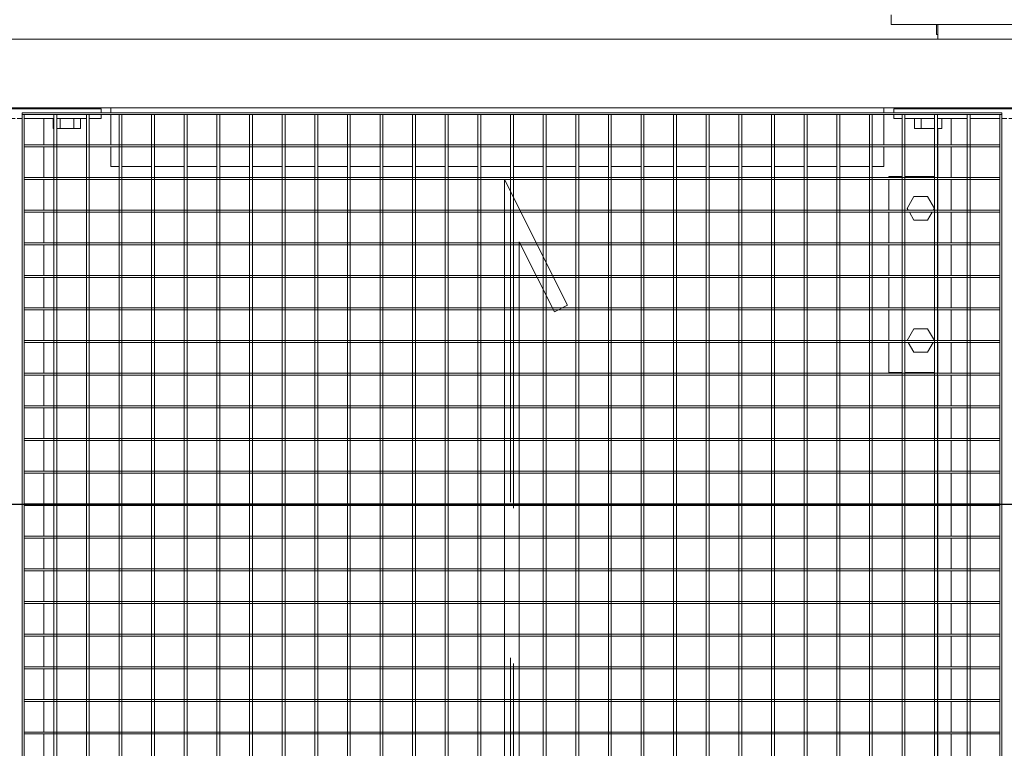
# Model space of a CAD drawing. Header units: metres. Extents: x 70279.8 to 70377.7, y 409251.8 to 409331.5.
# Tile 47 of 244: x 70323.213 to 70324.218, y 409290.101 to 409290.845. Entities that reach past the tile are written whole.
import ezdxf

# ---------------------------------------------------------------- set-up
doc = ezdxf.new("R2010")
doc.units = ezdxf.units.M
doc.linetypes.add('DASHEDX2', pattern=[9.525, 6.35, -3.175])
doc.layers.add('Bout', color=3, linetype='Continuous', lineweight=0)
doc.layers.add('Onderdeel', color=2, linetype='Continuous', lineweight=0)
doc.layers.add('Concrete_ foundation', color=253, linetype='Continuous')
doc.layers.add('stairs&pedestrian', color=2, linetype='Continuous')

# ---------------------------------------------------------------- blocks, each defined once
blk = doc.blocks.new('*A15')
at = {"layer": 'Onderdeel', "linetype": 'Continuous', "lineweight": 0}
for p, q in [((730.212, -148.577), (730.212, -148.309)), ((730.212, -148.309), (730.821, -148.309)), ((730.861, -148.309), (731.487, -148.309)), ((731.527, -148.309), (732.153, -148.309)), ((732.193, -148.309), (732.819, -148.309)), ((732.859, -148.309), (733.485, -148.309)), ((733.525, -148.309), (734.151, -148.309)), ((734.191, -148.309), (734.212, -148.309)), ((734.212, -148.577), (734.212, -148.309)), ((730.212, -149.243), (730.212, -148.637)), ((734.212, -149.243), (734.212, -148.637)), ((730.212, -149.309), (730.212, -149.303)), ((734.212, -149.309), (734.212, -149.303)), ((730.212, -151.361), (730.212, -151.309)), ((734.212, -151.361), (734.212, -151.309)), ((730.212, -152.027), (730.212, -151.421)), ((734.212, -152.027), (734.212, -151.421)), ((730.212, -152.309), (730.212, -152.087)), ((734.212, -152.309), (734.212, -152.087)), ((730.212, -152.309), (730.821, -152.309)), ((730.861, -152.309), (731.487, -152.309)), ((731.527, -152.309), (732.153, -152.309)), ((732.193, -152.309), (732.819, -152.309)), ((732.859, -152.309), (733.485, -152.309)), ((733.525, -152.309), (734.151, -152.309)), ((734.191, -152.309), (734.212, -152.309))]:
    blk.add_line(p, q, dxfattribs=at)
blk = doc.blocks.new('*A16')
at = {"layer": 'Bout', "linetype": 'Continuous', "lineweight": 0}
for p, q in [((730.622, -148.821), (730.821, -148.706)), ((730.861, -148.683), (730.862, -148.682)), ((730.862, -148.682), (731.102, -148.821)), ((733.322, -148.821), (733.485, -148.727)), ((733.525, -148.704), (733.562, -148.682)), ((733.562, -148.682), (733.802, -148.821)), ((730.622, -149.098), (730.622, -148.821)), ((731.102, -148.821), (731.102, -149.098)), ((733.322, -149.098), (733.322, -148.821)), ((733.802, -148.821), (733.802, -149.098)), ((730.622, -149.098), (730.821, -149.213)), ((731.102, -149.098), (730.862, -149.237)), ((733.322, -149.098), (733.485, -149.192)), ((733.802, -149.098), (733.562, -149.237)), ((730.861, -149.236), (730.862, -149.237)), ((733.525, -149.215), (733.562, -149.237)), ((730.622, -151.521), (730.795, -151.421)), ((730.622, -151.798), (730.622, -151.521)), ((730.928, -151.421), (731.102, -151.521)), ((731.102, -151.521), (731.102, -151.798)), ((733.322, -151.521), (733.485, -151.427)), ((733.322, -151.798), (733.322, -151.521)), ((733.628, -151.421), (733.802, -151.521)), ((733.802, -151.521), (733.802, -151.798)), ((730.622, -151.798), (730.821, -151.913)), ((730.861, -151.936), (730.862, -151.937)), ((731.102, -151.798), (730.862, -151.937)), ((733.322, -151.798), (733.485, -151.892)), ((733.525, -151.915), (733.562, -151.937)), ((733.802, -151.798), (733.562, -151.937))]:
    blk.add_line(p, q, dxfattribs=at)
blk = doc.blocks.new('*A227')
at = {"layer": 'Onderdeel', "linetype": 'Continuous', "lineweight": 0}
for p, q in [((735.614, -164.709), (735.614, -41.043)), ((737.014, -164.709), (737.014, -41.043))]:
    blk.add_line(p, q, dxfattribs=at)
blk = doc.blocks.new('*A289')
at = {"layer": 'Onderdeel', "linetype": 'Continuous', "lineweight": 0}
for p, q in [((711.635, -149.579), (712.173, -149.579)), ((711.635, -149.909), (711.635, -149.579)), ((712.213, -149.579), (712.839, -149.579)), ((712.879, -149.579), (713.505, -149.579)), ((713.545, -149.579), (714.171, -149.579)), ((714.211, -149.579), (714.837, -149.579)), ((714.877, -149.579), (715.503, -149.579)), ((715.543, -149.579), (716.169, -149.579)), ((716.209, -149.579), (716.835, -149.579)), ((716.875, -149.579), (717.501, -149.579)), ((717.541, -149.579), (718.167, -149.579)), ((718.207, -149.579), (718.833, -149.579)), ((718.873, -149.579), (719.499, -149.579)), ((719.539, -149.579), (720.165, -149.579)), ((720.205, -149.579), (720.831, -149.579)), ((720.871, -149.579), (721.497, -149.579)), ((721.537, -149.579), (722.163, -149.579)), ((722.203, -149.579), (722.829, -149.579)), ((722.869, -149.579), (723.495, -149.579)), ((723.535, -149.579), (724.161, -149.579)), ((724.201, -149.579), (724.827, -149.579)), ((724.867, -149.579), (725.493, -149.579)), ((725.533, -149.579), (726.159, -149.579)), ((726.199, -149.579), (726.825, -149.579)), ((726.865, -149.579), (727.491, -149.579)), ((727.531, -149.579), (728.157, -149.579)), ((728.197, -149.579), (728.823, -149.579)), ((728.863, -149.579), (729.489, -149.579)), ((729.529, -149.579), (730.155, -149.579)), ((730.195, -149.579), (730.821, -149.579)), ((730.861, -149.579), (731.487, -149.579)), ((731.527, -149.579), (732.153, -149.579)), ((732.193, -149.579), (732.819, -149.579)), ((732.859, -149.579), (733.485, -149.579)), ((733.525, -149.579), (734.151, -149.579)), ((734.191, -149.579), (734.817, -149.579)), ((734.857, -149.579), (735.394, -149.579)), ((735.394, -149.909), (735.394, -149.579)), ((711.635, -150.575), (711.635, -149.969)), ((735.394, -150.575), (735.394, -149.969)), ((711.635, -150.715), (711.635, -150.615)), ((735.394, -150.715), (735.394, -150.615)), ((711.635, -151.039), (711.635, -150.755)), ((735.394, -151.039), (735.394, -150.755)), ((711.635, -151.039), (712.173, -151.039)), ((712.213, -151.039), (712.839, -151.039)), ((712.879, -151.039), (713.505, -151.039)), ((713.545, -151.039), (714.171, -151.039)), ((714.211, -151.039), (714.837, -151.039)), ((714.877, -151.039), (715.503, -151.039)), ((715.543, -151.039), (716.169, -151.039)), ((716.209, -151.039), (716.835, -151.039)), ((716.875, -151.039), (717.501, -151.039)), ((717.541, -151.039), (718.167, -151.039)), ((718.207, -151.039), (718.833, -151.039)), ((718.873, -151.039), (719.499, -151.039)), ((719.539, -151.039), (720.165, -151.039)), ((720.205, -151.039), (720.831, -151.039)), ((720.871, -151.039), (721.497, -151.039)), ((721.537, -151.039), (722.163, -151.039)), ((722.203, -151.039), (722.829, -151.039)), ((722.869, -151.039), (723.495, -151.039)), ((723.535, -151.039), (724.161, -151.039)), ((724.201, -151.039), (724.827, -151.039)), ((724.867, -151.039), (725.493, -151.039)), ((725.533, -151.039), (726.159, -151.039)), ((726.199, -151.039), (726.825, -151.039)), ((726.865, -151.039), (727.491, -151.039)), ((727.531, -151.039), (728.157, -151.039)), ((728.197, -151.039), (728.823, -151.039)), ((728.863, -151.039), (729.489, -151.039)), ((729.529, -151.039), (730.155, -151.039)), ((730.195, -151.039), (730.821, -151.039)), ((730.861, -151.039), (731.487, -151.039)), ((731.527, -151.039), (732.153, -151.039)), ((732.193, -151.039), (732.819, -151.039)), ((732.859, -151.039), (733.485, -151.039)), ((733.525, -151.039), (734.151, -151.039)), ((734.191, -151.039), (734.817, -151.039)), ((734.857, -151.039), (735.394, -151.039))]:
    blk.add_line(p, q, dxfattribs=at)
blk = doc.blocks.new('*A291')
at = {"layer": 'Onderdeel', "linetype": 'Continuous', "lineweight": 0}
for p, q in [((711.635, -129.599), (712.173, -129.599)), ((711.635, -129.809), (711.635, -129.599)), ((712.213, -129.599), (712.839, -129.599)), ((712.879, -129.599), (713.505, -129.599)), ((713.545, -129.599), (714.171, -129.599)), ((714.211, -129.599), (714.837, -129.599)), ((714.877, -129.599), (715.503, -129.599)), ((715.543, -129.599), (716.169, -129.599)), ((716.209, -129.599), (716.835, -129.599)), ((716.875, -129.599), (717.501, -129.599)), ((717.541, -129.599), (718.167, -129.599)), ((718.207, -129.599), (718.833, -129.599)), ((718.873, -129.599), (719.499, -129.599)), ((719.539, -129.599), (720.165, -129.599)), ((720.205, -129.599), (720.831, -129.599)), ((720.871, -129.599), (721.497, -129.599)), ((721.537, -129.599), (722.163, -129.599)), ((722.203, -129.599), (722.829, -129.599)), ((722.869, -129.599), (723.495, -129.599)), ((723.535, -129.599), (724.161, -129.599)), ((724.201, -129.599), (724.827, -129.599)), ((724.867, -129.599), (725.493, -129.599)), ((725.533, -129.599), (726.159, -129.599)), ((726.199, -129.599), (726.825, -129.599)), ((726.865, -129.599), (727.491, -129.599)), ((727.531, -129.599), (728.157, -129.599)), ((728.197, -129.599), (728.823, -129.599)), ((728.863, -129.599), (729.489, -129.599)), ((729.529, -129.599), (730.155, -129.599)), ((730.195, -129.599), (730.821, -129.599)), ((730.861, -129.599), (731.487, -129.599)), ((731.527, -129.599), (732.153, -129.599)), ((732.193, -129.599), (732.819, -129.599)), ((732.859, -129.599), (733.485, -129.599)), ((733.525, -129.599), (734.151, -129.599)), ((734.191, -129.599), (734.817, -129.599)), ((734.857, -129.599), (735.394, -129.599)), ((735.394, -129.809), (735.394, -129.599)), ((711.635, -130.475), (711.635, -129.869)), ((735.394, -130.475), (735.394, -129.869)), ((711.635, -130.615), (711.635, -130.515)), ((735.394, -130.615), (735.394, -130.515)), ((711.635, -131.059), (711.635, -130.655)), ((735.394, -131.059), (735.394, -130.655)), ((711.635, -131.059), (712.173, -131.059)), ((712.213, -131.059), (712.839, -131.059)), ((712.879, -131.059), (713.505, -131.059)), ((713.545, -131.059), (714.171, -131.059)), ((714.211, -131.059), (714.837, -131.059)), ((714.877, -131.059), (715.503, -131.059)), ((715.543, -131.059), (716.169, -131.059)), ((716.209, -131.059), (716.835, -131.059)), ((716.875, -131.059), (717.501, -131.059)), ((717.541, -131.059), (718.167, -131.059)), ((718.207, -131.059), (718.833, -131.059)), ((718.873, -131.059), (719.499, -131.059)), ((719.539, -131.059), (720.165, -131.059)), ((720.205, -131.059), (720.831, -131.059)), ((720.871, -131.059), (721.497, -131.059)), ((721.537, -131.059), (722.163, -131.059)), ((722.203, -131.059), (722.829, -131.059)), ((722.869, -131.059), (723.495, -131.059)), ((723.535, -131.059), (724.161, -131.059)), ((724.201, -131.059), (724.827, -131.059)), ((724.867, -131.059), (725.493, -131.059)), ((725.533, -131.059), (726.159, -131.059)), ((726.199, -131.059), (726.825, -131.059)), ((726.865, -131.059), (727.491, -131.059)), ((727.531, -131.059), (728.157, -131.059)), ((728.197, -131.059), (728.823, -131.059)), ((728.863, -131.059), (729.489, -131.059)), ((729.529, -131.059), (730.155, -131.059)), ((730.195, -131.059), (730.821, -131.059)), ((730.861, -131.059), (731.487, -131.059)), ((731.527, -131.059), (732.153, -131.059)), ((732.193, -131.059), (732.819, -131.059)), ((732.859, -131.059), (733.485, -131.059)), ((733.525, -131.059), (734.151, -131.059)), ((734.191, -131.059), (734.817, -131.059)), ((734.857, -131.059), (735.394, -131.059))]:
    blk.add_line(p, q, dxfattribs=at)
blk = doc.blocks.new('*A292')
at = {"layer": 'Onderdeel', "linetype": 'Continuous', "lineweight": 0}
for p, q in [((708.215, -149.309), (710.015, -149.309)), ((708.215, -151.309), (708.215, -149.309)), ((711.415, -149.309), (711.435, -149.309)), ((711.835, -149.309), (712.173, -149.309)), ((712.213, -149.309), (712.839, -149.309)), ((712.879, -149.309), (713.505, -149.309)), ((713.545, -149.309), (714.171, -149.309)), ((714.211, -149.309), (714.837, -149.309)), ((714.877, -149.309), (715.503, -149.309)), ((715.543, -149.309), (716.169, -149.309)), ((716.209, -149.309), (716.835, -149.309)), ((716.875, -149.309), (717.501, -149.309)), ((717.541, -149.309), (718.167, -149.309)), ((718.207, -149.309), (718.833, -149.309)), ((718.873, -149.309), (719.499, -149.309)), ((719.539, -149.309), (720.165, -149.309)), ((720.205, -149.309), (720.831, -149.309)), ((720.871, -149.309), (721.497, -149.309)), ((721.537, -149.309), (722.163, -149.309)), ((722.203, -149.309), (722.829, -149.309)), ((722.869, -149.309), (723.495, -149.309)), ((723.535, -149.309), (724.161, -149.309)), ((724.201, -149.309), (724.827, -149.309)), ((724.867, -149.309), (725.493, -149.309)), ((725.533, -149.309), (726.159, -149.309)), ((726.199, -149.309), (726.825, -149.309)), ((726.865, -149.309), (727.491, -149.309)), ((727.531, -149.309), (728.157, -149.309)), ((728.197, -149.309), (728.823, -149.309)), ((728.863, -149.309), (729.489, -149.309)), ((729.529, -149.309), (730.155, -149.309)), ((730.195, -149.309), (730.821, -149.309)), ((730.861, -149.309), (731.487, -149.309)), ((731.527, -149.309), (732.153, -149.309)), ((732.193, -149.309), (732.819, -149.309)), ((732.859, -149.309), (733.485, -149.309)), ((733.525, -149.309), (734.151, -149.309)), ((734.191, -149.309), (734.817, -149.309)), ((734.857, -149.309), (735.194, -149.309)), ((735.594, -149.309), (735.614, -149.309)), ((737.014, -149.309), (737.314, -149.309)), ((737.314, -151.309), (737.314, -149.309)), ((708.215, -151.309), (710.015, -151.309)), ((711.415, -151.309), (711.435, -151.309)), ((711.835, -151.309), (712.173, -151.309)), ((712.213, -151.309), (712.839, -151.309)), ((712.879, -151.309), (713.505, -151.309)), ((713.545, -151.309), (714.171, -151.309)), ((714.211, -151.309), (714.837, -151.309)), ((714.877, -151.309), (715.503, -151.309)), ((715.543, -151.309), (716.169, -151.309)), ((716.209, -151.309), (716.835, -151.309)), ((716.875, -151.309), (717.501, -151.309)), ((717.541, -151.309), (718.167, -151.309)), ((718.207, -151.309), (718.833, -151.309)), ((718.873, -151.309), (719.499, -151.309)), ((719.539, -151.309), (720.165, -151.309)), ((720.205, -151.309), (720.831, -151.309)), ((720.871, -151.309), (721.497, -151.309)), ((721.537, -151.309), (722.163, -151.309)), ((722.203, -151.309), (722.829, -151.309)), ((722.869, -151.309), (723.495, -151.309)), ((723.535, -151.309), (724.161, -151.309)), ((724.201, -151.309), (724.827, -151.309)), ((724.867, -151.309), (725.493, -151.309)), ((725.533, -151.309), (726.159, -151.309)), ((726.199, -151.309), (726.825, -151.309)), ((726.865, -151.309), (727.491, -151.309)), ((727.531, -151.309), (728.157, -151.309)), ((728.197, -151.309), (728.823, -151.309)), ((728.863, -151.309), (729.489, -151.309)), ((729.529, -151.309), (730.155, -151.309)), ((730.195, -151.309), (730.821, -151.309)), ((730.861, -151.309), (731.487, -151.309)), ((731.527, -151.309), (732.153, -151.309)), ((732.193, -151.309), (732.819, -151.309)), ((732.859, -151.309), (733.485, -151.309)), ((733.525, -151.309), (734.151, -151.309)), ((734.191, -151.309), (734.817, -151.309)), ((734.857, -151.309), (735.194, -151.309)), ((735.594, -151.309), (735.614, -151.309)), ((737.014, -151.309), (737.314, -151.309))]:
    blk.add_line(p, q, dxfattribs=at)
blk = doc.blocks.new('*A304')
at = {"layer": 'Onderdeel', "linetype": 'Continuous', "lineweight": 0}
for p, q in [((737.314, -149.309), (737.314, -148.359)), ((737.314, -148.359), (737.514, -148.359)), ((737.314, -152.259), (737.314, -151.309)), ((737.514, -152.259), (737.314, -152.259))]:
    blk.add_line(p, q, dxfattribs=at)
blk = doc.blocks.new('*A306')
at = {"layer": 'Bout', "linetype": 'Continuous', "lineweight": 0}
for p, q in [((735.194, -148.832), (735.194, -149.243)), ((735.194, -148.832), (735.394, -148.832)), ((735.194, -148.971), (735.394, -148.971)), ((735.594, -148.949), (735.614, -148.949)), ((735.194, -149.303), (735.194, -149.387)), ((735.594, -149.269), (735.614, -149.269)), ((735.194, -149.387), (735.394, -149.387)), ((735.194, -151.361), (735.194, -151.232)), ((735.194, -151.232), (735.394, -151.232)), ((735.594, -151.349), (735.614, -151.349)), ((735.194, -151.421), (735.194, -151.787)), ((735.194, -151.648), (735.394, -151.648)), ((735.594, -151.669), (735.614, -151.669)), ((735.194, -151.787), (735.394, -151.787))]:
    blk.add_line(p, q, dxfattribs=at)
blk = doc.blocks.new('*A307')
at = {"layer": 'Onderdeel', "linetype": 'Continuous', "lineweight": 0}
for p, q in [((735.394, -148.409), (735.475, -148.409)), ((735.394, -148.577), (735.394, -148.409)), ((735.515, -148.409), (735.594, -148.409)), ((735.594, -152.209), (735.594, -148.409)), ((735.394, -149.243), (735.394, -148.637)), ((735.394, -149.909), (735.394, -149.303)), ((735.394, -150.575), (735.394, -149.969)), ((735.394, -150.715), (735.394, -150.615)), ((735.394, -151.361), (735.394, -150.755)), ((735.394, -152.027), (735.394, -151.421)), ((735.394, -152.209), (735.394, -152.087)), ((735.394, -152.209), (735.475, -152.209)), ((735.515, -152.209), (735.594, -152.209))]:
    blk.add_line(p, q, dxfattribs=at)
blk = doc.blocks.new('*A308')
at = {"layer": 'Bout', "linetype": 'Continuous', "lineweight": 0}
for p, q in [((737.314, -149.282), (737.114, -149.282)), ((737.114, -149.282), (737.114, -149.309)), ((737.114, -151.337), (737.114, -151.309)), ((737.314, -151.337), (737.114, -151.337))]:
    blk.add_line(p, q, dxfattribs=at)
blk = doc.blocks.new('*A313')
at = {"layer": 'Onderdeel', "linetype": 'Continuous', "lineweight": 0}
for p, q in [((734.415, -132.593), (734.415, -132.429)), ((734.415, -132.429), (734.817, -132.429)), ((734.857, -132.429), (735.475, -132.429)), ((735.515, -132.429), (735.614, -132.429)), ((734.415, -133.259), (734.415, -132.653)), ((734.415, -133.925), (734.415, -133.319)), ((734.415, -134.591), (734.415, -133.985)), ((734.415, -135.257), (734.415, -134.651)), ((734.415, -135.923), (734.415, -135.317)), ((734.415, -136.589), (734.415, -135.983)), ((734.415, -137.255), (734.415, -136.649)), ((734.415, -137.921), (734.415, -137.315)), ((734.415, -138.587), (734.415, -137.981)), ((734.415, -139.253), (734.415, -138.647)), ((734.415, -139.919), (734.415, -139.313)), ((734.415, -140.585), (734.415, -139.979)), ((734.415, -141.251), (734.415, -140.645)), ((734.415, -141.917), (734.415, -141.311)), ((734.415, -142.583), (734.415, -141.977)), ((734.415, -143.249), (734.415, -142.643)), ((734.415, -143.915), (734.415, -143.309)), ((734.415, -144.581), (734.415, -143.975)), ((734.415, -145.247), (734.415, -144.641)), ((734.415, -145.913), (734.415, -145.307)), ((734.415, -146.579), (734.415, -145.973)), ((734.415, -147.245), (734.415, -146.639)), ((734.415, -147.911), (734.415, -147.305)), ((734.415, -148.209), (734.415, -147.971)), ((734.415, -148.209), (734.817, -148.209)), ((734.857, -148.209), (735.475, -148.209)), ((735.515, -148.209), (735.614, -148.209))]:
    blk.add_line(p, q, dxfattribs=at)
blk = doc.blocks.new('*A314')
at = {"layer": 'Onderdeel', "linetype": 'Continuous', "lineweight": 0}
for p, q in [((735.394, -128.429), (735.475, -128.429)), ((735.394, -128.477), (735.394, -128.429)), ((735.515, -128.429), (735.594, -128.429)), ((735.594, -132.229), (735.594, -128.429)), ((735.394, -129.143), (735.394, -128.537)), ((735.394, -129.809), (735.394, -129.203)), ((735.394, -130.475), (735.394, -129.869)), ((735.394, -130.615), (735.394, -130.515)), ((735.394, -131.261), (735.394, -130.655)), ((735.394, -131.927), (735.394, -131.321)), ((735.394, -132.229), (735.394, -131.987)), ((735.394, -132.229), (735.475, -132.229)), ((735.515, -132.229), (735.594, -132.229))]:
    blk.add_line(p, q, dxfattribs=at)
blk = doc.blocks.new('*A315')
at = {"layer": 'Bout', "linetype": 'Continuous', "lineweight": 0}
for p, q in [((735.194, -128.852), (735.194, -129.143)), ((735.194, -128.852), (735.394, -128.852)), ((735.194, -128.991), (735.394, -128.991)), ((735.594, -128.969), (735.614, -128.969)), ((735.194, -129.203), (735.194, -129.406)), ((735.194, -129.268), (735.394, -129.268)), ((735.194, -129.406), (735.394, -129.406)), ((735.594, -129.289), (735.614, -129.289)), ((735.194, -131.261), (735.194, -131.252)), ((735.194, -131.252), (735.394, -131.252)), ((735.194, -131.321), (735.194, -131.806)), ((735.194, -131.391), (735.394, -131.391)), ((735.594, -131.369), (735.614, -131.369)), ((735.194, -131.668), (735.394, -131.668)), ((735.194, -131.806), (735.394, -131.806)), ((735.594, -131.689), (735.614, -131.689))]:
    blk.add_line(p, q, dxfattribs=at)
blk = doc.blocks.new('*A338')
at = {"layer": 'Onderdeel', "linetype": 'Continuous', "lineweight": 0}
for p, q in [((735.475, -130.615), (735.475, -150.615)), ((735.515, -130.615), (735.475, -130.615)), ((735.515, -150.615), (735.515, -130.615)), ((735.475, -150.615), (735.515, -150.615))]:
    blk.add_line(p, q, dxfattribs=at)
blk = doc.blocks.new('*A355')
at = {"layer": 'Onderdeel', "linetype": 'Continuous', "lineweight": 0}
for p, q in [((722.829, -130.655), (722.829, -140.465)), ((722.869, -130.655), (722.829, -130.655)), ((722.869, -130.655), (722.869, -140.465)), ((722.829, -140.765), (722.829, -150.575)), ((722.869, -140.765), (722.869, -150.575)), ((722.829, -150.575), (722.869, -150.575))]:
    blk.add_line(p, q, dxfattribs=at)
at = {"layer": 'Onderdeel', "linetype": 'DASHEDX2', "lineweight": 0}
for p, q in [((722.829, -140.465), (722.829, -140.765)), ((722.869, -140.465), (722.869, -140.765))]:
    blk.add_line(p, q, dxfattribs=at)
blk = doc.blocks.new('*A356')
at = {"layer": 'Onderdeel', "linetype": 'Continuous', "lineweight": 0}
for p, q in [((723.495, -130.655), (723.495, -140.465)), ((723.535, -130.655), (723.495, -130.655)), ((723.535, -130.655), (723.535, -140.465)), ((723.495, -140.765), (723.495, -150.575)), ((723.535, -140.765), (723.535, -150.575)), ((723.495, -150.575), (723.535, -150.575))]:
    blk.add_line(p, q, dxfattribs=at)
at = {"layer": 'Onderdeel', "linetype": 'DASHEDX2', "lineweight": 0}
for p, q in [((723.495, -140.465), (723.495, -140.765)), ((723.535, -140.465), (723.535, -140.765))]:
    blk.add_line(p, q, dxfattribs=at)
blk = doc.blocks.new('*A357')
at = {"layer": 'Onderdeel', "linetype": 'Continuous', "lineweight": 0}
for p, q in [((724.161, -130.655), (724.161, -140.465)), ((724.201, -130.655), (724.161, -130.655)), ((724.201, -130.655), (724.201, -140.465)), ((724.161, -140.765), (724.161, -150.575)), ((724.201, -140.765), (724.201, -150.575)), ((724.161, -150.575), (724.201, -150.575))]:
    blk.add_line(p, q, dxfattribs=at)
at = {"layer": 'Onderdeel', "linetype": 'DASHEDX2', "lineweight": 0}
for p, q in [((724.161, -140.465), (724.161, -140.765)), ((724.201, -140.465), (724.201, -140.765))]:
    blk.add_line(p, q, dxfattribs=at)
blk = doc.blocks.new('*A358')
at = {"layer": 'Onderdeel', "linetype": 'Continuous', "lineweight": 0}
for p, q in [((724.827, -130.655), (724.827, -140.465)), ((724.867, -130.655), (724.827, -130.655)), ((724.867, -130.655), (724.867, -140.465)), ((724.827, -140.765), (724.827, -150.575)), ((724.867, -140.765), (724.867, -150.575)), ((724.827, -150.575), (724.867, -150.575))]:
    blk.add_line(p, q, dxfattribs=at)
at = {"layer": 'Onderdeel', "linetype": 'DASHEDX2', "lineweight": 0}
for p, q in [((724.827, -140.465), (724.827, -140.765)), ((724.867, -140.465), (724.867, -140.765))]:
    blk.add_line(p, q, dxfattribs=at)
blk = doc.blocks.new('*A359')
at = {"layer": 'Onderdeel', "linetype": 'Continuous', "lineweight": 0}
for p, q in [((725.493, -130.655), (725.493, -140.465)), ((725.533, -130.655), (725.493, -130.655)), ((725.533, -130.655), (725.533, -140.465)), ((725.493, -140.765), (725.493, -150.575)), ((725.533, -140.765), (725.533, -150.575)), ((725.493, -150.575), (725.533, -150.575))]:
    blk.add_line(p, q, dxfattribs=at)
at = {"layer": 'Onderdeel', "linetype": 'DASHEDX2', "lineweight": 0}
for p, q in [((725.493, -140.465), (725.493, -140.765)), ((725.533, -140.465), (725.533, -140.765))]:
    blk.add_line(p, q, dxfattribs=at)
blk = doc.blocks.new('*A360')
at = {"layer": 'Onderdeel', "linetype": 'Continuous', "lineweight": 0}
for p, q in [((726.159, -130.655), (726.159, -140.465)), ((726.199, -130.655), (726.159, -130.655)), ((726.199, -130.655), (726.199, -140.465)), ((726.159, -140.765), (726.159, -150.575)), ((726.199, -140.765), (726.199, -150.575)), ((726.159, -150.575), (726.199, -150.575))]:
    blk.add_line(p, q, dxfattribs=at)
at = {"layer": 'Onderdeel', "linetype": 'DASHEDX2', "lineweight": 0}
for p, q in [((726.159, -140.465), (726.159, -140.765)), ((726.199, -140.465), (726.199, -140.765))]:
    blk.add_line(p, q, dxfattribs=at)
blk = doc.blocks.new('*A361')
at = {"layer": 'Onderdeel', "linetype": 'Continuous', "lineweight": 0}
for p, q in [((726.825, -130.655), (726.825, -140.465)), ((726.865, -130.655), (726.825, -130.655)), ((726.865, -130.655), (726.865, -140.465)), ((726.825, -140.765), (726.825, -150.575)), ((726.865, -140.765), (726.865, -150.575)), ((726.825, -150.575), (726.865, -150.575))]:
    blk.add_line(p, q, dxfattribs=at)
at = {"layer": 'Onderdeel', "linetype": 'DASHEDX2', "lineweight": 0}
for p, q in [((726.825, -140.465), (726.825, -140.765)), ((726.865, -140.465), (726.865, -140.765))]:
    blk.add_line(p, q, dxfattribs=at)
blk = doc.blocks.new('*A362')
at = {"layer": 'Onderdeel', "linetype": 'Continuous', "lineweight": 0}
for p, q in [((727.491, -130.655), (727.491, -140.465)), ((727.531, -130.655), (727.491, -130.655)), ((727.531, -130.655), (727.531, -140.465)), ((727.491, -140.765), (727.491, -150.575)), ((727.531, -140.765), (727.531, -150.575)), ((727.491, -150.575), (727.531, -150.575))]:
    blk.add_line(p, q, dxfattribs=at)
at = {"layer": 'Onderdeel', "linetype": 'DASHEDX2', "lineweight": 0}
for p, q in [((727.491, -140.465), (727.491, -140.765)), ((727.531, -140.465), (727.531, -140.765))]:
    blk.add_line(p, q, dxfattribs=at)
blk = doc.blocks.new('*A363')
at = {"layer": 'Onderdeel', "linetype": 'Continuous', "lineweight": 0}
for p, q in [((728.157, -130.655), (728.157, -140.465)), ((728.197, -130.655), (728.157, -130.655)), ((728.197, -130.655), (728.197, -140.465)), ((728.157, -140.765), (728.157, -150.575)), ((728.197, -140.765), (728.197, -150.575)), ((728.157, -150.575), (728.197, -150.575))]:
    blk.add_line(p, q, dxfattribs=at)
at = {"layer": 'Onderdeel', "linetype": 'DASHEDX2', "lineweight": 0}
for p, q in [((728.157, -140.465), (728.157, -140.765)), ((728.197, -140.465), (728.197, -140.765))]:
    blk.add_line(p, q, dxfattribs=at)
blk = doc.blocks.new('*A364')
at = {"layer": 'Onderdeel', "linetype": 'Continuous', "lineweight": 0}
for p, q in [((728.823, -130.655), (728.823, -140.465)), ((728.863, -130.655), (728.823, -130.655)), ((728.863, -130.655), (728.863, -140.465)), ((728.823, -140.765), (728.823, -150.575)), ((728.863, -140.765), (728.863, -150.575)), ((728.823, -150.575), (728.863, -150.575))]:
    blk.add_line(p, q, dxfattribs=at)
at = {"layer": 'Onderdeel', "linetype": 'DASHEDX2', "lineweight": 0}
for p, q in [((728.823, -140.465), (728.823, -140.765)), ((728.863, -140.465), (728.863, -140.765))]:
    blk.add_line(p, q, dxfattribs=at)
blk = doc.blocks.new('*A365')
at = {"layer": 'Onderdeel', "linetype": 'Continuous', "lineweight": 0}
for p, q in [((729.489, -130.655), (729.489, -140.465)), ((729.529, -130.655), (729.489, -130.655)), ((729.529, -130.655), (729.529, -140.465)), ((729.489, -140.765), (729.489, -150.575)), ((729.529, -140.765), (729.529, -150.575)), ((729.489, -150.575), (729.529, -150.575))]:
    blk.add_line(p, q, dxfattribs=at)
at = {"layer": 'Onderdeel', "linetype": 'DASHEDX2', "lineweight": 0}
for p, q in [((729.489, -140.465), (729.489, -140.765)), ((729.529, -140.465), (729.529, -140.765))]:
    blk.add_line(p, q, dxfattribs=at)
blk = doc.blocks.new('*A366')
at = {"layer": 'Onderdeel', "linetype": 'Continuous', "lineweight": 0}
for p, q in [((730.155, -130.655), (730.155, -140.465)), ((730.195, -130.655), (730.155, -130.655)), ((730.195, -130.655), (730.195, -140.465)), ((730.155, -140.765), (730.155, -150.575)), ((730.195, -140.765), (730.195, -150.575)), ((730.155, -150.575), (730.195, -150.575))]:
    blk.add_line(p, q, dxfattribs=at)
at = {"layer": 'Onderdeel', "linetype": 'DASHEDX2', "lineweight": 0}
for p, q in [((730.155, -140.465), (730.155, -140.765)), ((730.195, -140.465), (730.195, -140.765))]:
    blk.add_line(p, q, dxfattribs=at)
blk = doc.blocks.new('*A367')
at = {"layer": 'Onderdeel', "linetype": 'Continuous', "lineweight": 0}
for p, q in [((730.821, -130.655), (730.821, -140.465)), ((730.861, -130.655), (730.821, -130.655)), ((730.861, -130.655), (730.861, -140.465)), ((730.821, -140.765), (730.821, -150.575)), ((730.861, -140.765), (730.861, -150.575)), ((730.821, -150.575), (730.861, -150.575))]:
    blk.add_line(p, q, dxfattribs=at)
at = {"layer": 'Onderdeel', "linetype": 'DASHEDX2', "lineweight": 0}
for p, q in [((730.821, -140.465), (730.821, -140.765)), ((730.861, -140.465), (730.861, -140.765))]:
    blk.add_line(p, q, dxfattribs=at)
blk = doc.blocks.new('*A368')
at = {"layer": 'Onderdeel', "linetype": 'Continuous', "lineweight": 0}
for p, q in [((731.487, -130.655), (731.487, -140.465)), ((731.527, -130.655), (731.487, -130.655)), ((731.527, -130.655), (731.527, -140.465)), ((731.487, -140.765), (731.487, -141.461)), ((731.527, -140.765), (731.527, -141.441)), ((731.487, -150.575), (731.487, -141.559)), ((731.527, -141.639), (731.527, -150.575)), ((731.527, -150.575), (731.487, -150.575))]:
    blk.add_line(p, q, dxfattribs=at)
at = {"layer": 'Onderdeel', "linetype": 'DASHEDX2', "lineweight": 0}
for p, q in [((731.487, -140.465), (731.487, -140.765)), ((731.527, -140.465), (731.527, -140.765)), ((731.487, -141.461), (731.487, -141.559)), ((731.527, -141.441), (731.527, -141.639))]:
    blk.add_line(p, q, dxfattribs=at)
blk = doc.blocks.new('*A369')
at = {"layer": 'Onderdeel', "linetype": 'Continuous', "lineweight": 0}
for p, q in [((732.153, -130.655), (732.153, -140.465)), ((732.193, -130.655), (732.153, -130.655)), ((732.193, -130.655), (732.193, -140.465)), ((732.153, -140.765), (732.153, -141.128)), ((732.193, -140.765), (732.193, -141.108)), ((732.153, -150.575), (732.153, -141.463)), ((732.193, -141.443), (732.193, -150.575)), ((732.193, -150.575), (732.153, -150.575))]:
    blk.add_line(p, q, dxfattribs=at)
at = {"layer": 'Onderdeel', "linetype": 'DASHEDX2', "lineweight": 0}
for p, q in [((732.153, -140.465), (732.153, -140.765)), ((732.193, -140.465), (732.193, -140.765)), ((732.153, -141.128), (732.153, -141.463)), ((732.193, -141.108), (732.193, -141.443))]:
    blk.add_line(p, q, dxfattribs=at)
blk = doc.blocks.new('*A370')
at = {"layer": 'Onderdeel', "linetype": 'Continuous', "lineweight": 0}
for p, q in [((732.819, -130.655), (732.819, -140.465)), ((732.859, -130.655), (732.819, -130.655)), ((732.859, -130.655), (732.859, -140.465)), ((732.819, -140.765), (732.819, -140.795)), ((732.859, -140.765), (732.859, -140.775)), ((732.819, -150.575), (732.819, -141.13)), ((732.859, -141.11), (732.859, -150.575)), ((732.859, -150.575), (732.819, -150.575))]:
    blk.add_line(p, q, dxfattribs=at)
at = {"layer": 'Onderdeel', "linetype": 'DASHEDX2', "lineweight": 0}
for p, q in [((732.819, -140.465), (732.819, -140.765)), ((732.859, -140.465), (732.859, -141.11)), ((732.819, -140.795), (732.819, -141.13))]:
    blk.add_line(p, q, dxfattribs=at)
blk = doc.blocks.new('*A371')
at = {"layer": 'Onderdeel', "linetype": 'Continuous', "lineweight": 0}
for p, q in [((733.485, -130.655), (733.485, -140.465)), ((733.525, -130.655), (733.485, -130.655)), ((733.525, -130.655), (733.525, -140.465)), ((733.485, -140.797), (733.485, -150.575)), ((733.525, -140.777), (733.525, -150.575)), ((733.485, -150.575), (733.525, -150.575))]:
    blk.add_line(p, q, dxfattribs=at)
at = {"layer": 'Onderdeel', "linetype": 'DASHEDX2', "lineweight": 0}
for p, q in [((733.485, -140.465), (733.485, -140.797)), ((733.525, -140.465), (733.525, -140.777))]:
    blk.add_line(p, q, dxfattribs=at)
blk = doc.blocks.new('*A372')
at = {"layer": 'Onderdeel', "linetype": 'Continuous', "lineweight": 0}
for p, q in [((734.151, -150.575), (734.151, -130.655)), ((734.151, -130.655), (734.191, -130.655)), ((734.191, -130.655), (734.191, -150.575)), ((734.191, -150.575), (734.151, -150.575))]:
    blk.add_line(p, q, dxfattribs=at)
blk = doc.blocks.new('*A373')
at = {"layer": 'Onderdeel', "linetype": 'Continuous', "lineweight": 0}
for p, q in [((734.817, -150.575), (734.817, -130.655)), ((734.817, -130.655), (734.857, -130.655)), ((734.857, -130.655), (734.857, -150.575)), ((734.857, -150.575), (734.817, -150.575))]:
    blk.add_line(p, q, dxfattribs=at)
blk = doc.blocks.new('*A501')
at = {"layer": 'Onderdeel', "linetype": 'Continuous', "lineweight": 0}
for p, q in [((711.555, -150.575), (735.475, -150.575)), ((711.555, -150.575), (711.555, -150.615)), ((711.555, -150.615), (735.475, -150.615)), ((735.475, -150.615), (735.475, -150.575))]:
    blk.add_line(p, q, dxfattribs=at)
blk = doc.blocks.new('*A502')
at = {"layer": 'Onderdeel', "linetype": 'Continuous', "lineweight": 0}
for p, q in [((711.555, -149.909), (735.475, -149.909)), ((711.555, -149.969), (711.555, -149.909)), ((735.475, -149.909), (735.475, -149.969)), ((735.475, -149.969), (711.555, -149.969))]:
    blk.add_line(p, q, dxfattribs=at)
blk = doc.blocks.new('*A503')
at = {"layer": 'Onderdeel', "linetype": 'Continuous', "lineweight": 0}
for p, q in [((712.879, -140.765), (715.447, -139.48)), ((715.447, -139.48), (715.582, -139.749)), ((715.582, -139.749), (714.15, -140.465)), ((734.15, -140.465), (714.15, -140.465)), ((734.15, -140.465), (731.582, -141.749)), ((732.879, -140.765), (712.879, -140.765)), ((732.879, -140.765), (731.447, -141.48)), ((731.447, -141.48), (731.582, -141.749))]:
    blk.add_line(p, q, dxfattribs=at)
blk = doc.blocks.new('*A504')
at = {"layer": 'Onderdeel', "linetype": 'Continuous', "lineweight": 0}
for p, q in [((711.555, -149.243), (735.475, -149.243)), ((711.555, -149.303), (711.555, -149.243)), ((735.475, -149.303), (711.555, -149.303)), ((735.475, -149.243), (735.475, -149.303))]:
    blk.add_line(p, q, dxfattribs=at)
blk = doc.blocks.new('*A505')
at = {"layer": 'Onderdeel', "linetype": 'Continuous', "lineweight": 0}
for p, q in [((711.555, -148.577), (735.475, -148.577)), ((711.555, -148.637), (711.555, -148.577)), ((735.475, -148.637), (711.555, -148.637)), ((735.475, -148.577), (735.475, -148.637))]:
    blk.add_line(p, q, dxfattribs=at)
blk = doc.blocks.new('*A506')
at = {"layer": 'Onderdeel', "linetype": 'Continuous', "lineweight": 0}
for p, q in [((711.555, -147.911), (735.475, -147.911)), ((711.555, -147.971), (711.555, -147.911)), ((735.475, -147.911), (735.475, -147.971)), ((735.475, -147.971), (711.555, -147.971))]:
    blk.add_line(p, q, dxfattribs=at)
blk = doc.blocks.new('*A507')
at = {"layer": 'Onderdeel', "linetype": 'Continuous', "lineweight": 0}
for p, q in [((711.555, -147.245), (735.475, -147.245)), ((711.555, -147.305), (711.555, -147.245)), ((735.475, -147.305), (711.555, -147.305)), ((735.475, -147.245), (735.475, -147.305))]:
    blk.add_line(p, q, dxfattribs=at)
blk = doc.blocks.new('*A508')
at = {"layer": 'Onderdeel', "linetype": 'Continuous', "lineweight": 0}
for p, q in [((711.555, -146.579), (735.475, -146.579)), ((711.555, -146.639), (711.555, -146.579)), ((735.475, -146.639), (711.555, -146.639)), ((735.475, -146.579), (735.475, -146.639))]:
    blk.add_line(p, q, dxfattribs=at)
blk = doc.blocks.new('*A509')
at = {"layer": 'Onderdeel', "linetype": 'Continuous', "lineweight": 0}
for p, q in [((711.555, -145.913), (735.475, -145.913)), ((711.555, -145.973), (711.555, -145.913)), ((735.475, -145.913), (735.475, -145.973)), ((735.475, -145.973), (711.555, -145.973))]:
    blk.add_line(p, q, dxfattribs=at)
blk = doc.blocks.new('*A510')
at = {"layer": 'Onderdeel', "linetype": 'Continuous', "lineweight": 0}
for p, q in [((711.555, -145.247), (735.475, -145.247)), ((711.555, -145.307), (711.555, -145.247)), ((735.475, -145.307), (711.555, -145.307)), ((735.475, -145.247), (735.475, -145.307))]:
    blk.add_line(p, q, dxfattribs=at)
blk = doc.blocks.new('*A511')
at = {"layer": 'Onderdeel', "linetype": 'Continuous', "lineweight": 0}
for p, q in [((711.555, -144.581), (735.475, -144.581)), ((711.555, -144.641), (711.555, -144.581)), ((735.475, -144.641), (711.555, -144.641)), ((735.475, -144.581), (735.475, -144.641))]:
    blk.add_line(p, q, dxfattribs=at)
blk = doc.blocks.new('*A512')
at = {"layer": 'Onderdeel', "linetype": 'Continuous', "lineweight": 0}
for p, q in [((711.555, -143.915), (735.475, -143.915)), ((711.555, -143.975), (711.555, -143.915)), ((735.475, -143.915), (735.475, -143.975)), ((735.475, -143.975), (711.555, -143.975))]:
    blk.add_line(p, q, dxfattribs=at)
blk = doc.blocks.new('*A513')
at = {"layer": 'Onderdeel', "linetype": 'Continuous', "lineweight": 0}
for p, q in [((711.555, -143.249), (735.475, -143.249)), ((711.555, -143.309), (711.555, -143.249)), ((735.475, -143.309), (711.555, -143.309)), ((735.475, -143.249), (735.475, -143.309))]:
    blk.add_line(p, q, dxfattribs=at)
blk = doc.blocks.new('*A514')
at = {"layer": 'Onderdeel', "linetype": 'Continuous', "lineweight": 0}
for p, q in [((711.555, -142.583), (735.475, -142.583)), ((711.555, -142.643), (711.555, -142.583)), ((735.475, -142.643), (711.555, -142.643)), ((735.475, -142.583), (735.475, -142.643))]:
    blk.add_line(p, q, dxfattribs=at)
blk = doc.blocks.new('*A515')
at = {"layer": 'Onderdeel', "linetype": 'Continuous', "lineweight": 0}
for p, q in [((711.555, -141.917), (735.475, -141.917)), ((711.555, -141.977), (711.555, -141.917)), ((735.475, -141.977), (711.555, -141.977)), ((735.475, -141.917), (735.475, -141.977))]:
    blk.add_line(p, q, dxfattribs=at)
blk = doc.blocks.new('*A516')
at = {"layer": 'Onderdeel', "linetype": 'Continuous', "lineweight": 0}
for p, q in [((711.555, -141.311), (711.555, -141.251)), ((711.555, -141.251), (731.907, -141.251)), ((735.475, -141.251), (732.578, -141.251)), ((735.475, -141.251), (735.475, -141.311)), ((731.787, -141.311), (711.555, -141.311)), ((735.475, -141.311), (732.458, -141.311))]:
    blk.add_line(p, q, dxfattribs=at)
at = {"layer": 'Onderdeel', "linetype": 'DASHEDX2', "lineweight": 0}
for p, q in [((732.578, -141.251), (731.907, -141.251)), ((732.458, -141.311), (731.787, -141.311))]:
    blk.add_line(p, q, dxfattribs=at)
blk = doc.blocks.new('*A517')
at = {"layer": 'Onderdeel', "linetype": 'Continuous', "lineweight": 0}
for p, q in [((711.555, -140.645), (711.555, -140.585)), ((711.555, -140.585), (713.239, -140.585)), ((713.119, -140.645), (711.555, -140.645)), ((735.475, -140.645), (733.79, -140.645)), ((735.475, -140.585), (733.91, -140.585)), ((735.475, -140.585), (735.475, -140.645))]:
    blk.add_line(p, q, dxfattribs=at)
at = {"layer": 'Onderdeel', "linetype": 'DASHEDX2', "lineweight": 0}
for p, q in [((733.79, -140.645), (713.119, -140.645)), ((733.91, -140.585), (713.239, -140.585))]:
    blk.add_line(p, q, dxfattribs=at)
blk = doc.blocks.new('*A518')
at = {"layer": 'Onderdeel', "linetype": 'Continuous', "lineweight": 0}
for p, q in [((711.555, -139.979), (711.555, -139.919)), ((711.555, -139.919), (714.571, -139.919)), ((714.451, -139.979), (711.555, -139.979)), ((735.475, -139.979), (715.122, -139.979)), ((735.475, -139.919), (715.242, -139.919)), ((735.475, -139.919), (735.475, -139.979))]:
    blk.add_line(p, q, dxfattribs=at)
at = {"layer": 'Onderdeel', "linetype": 'DASHEDX2', "lineweight": 0}
for p, q in [((715.122, -139.979), (714.451, -139.979)), ((715.242, -139.919), (714.571, -139.919))]:
    blk.add_line(p, q, dxfattribs=at)
blk = doc.blocks.new('*A519')
at = {"layer": 'Onderdeel', "linetype": 'Continuous', "lineweight": 0}
for p, q in [((711.555, -139.253), (735.475, -139.253)), ((711.555, -139.313), (711.555, -139.253)), ((735.475, -139.253), (735.475, -139.313)), ((735.475, -139.313), (711.555, -139.313))]:
    blk.add_line(p, q, dxfattribs=at)
blk = doc.blocks.new('*A520')
at = {"layer": 'Onderdeel', "linetype": 'Continuous', "lineweight": 0}
for p, q in [((711.555, -138.587), (735.475, -138.587)), ((711.555, -138.647), (711.555, -138.587)), ((735.475, -138.647), (711.555, -138.647)), ((735.475, -138.587), (735.475, -138.647))]:
    blk.add_line(p, q, dxfattribs=at)
blk = doc.blocks.new('*A521')
at = {"layer": 'Onderdeel', "linetype": 'Continuous', "lineweight": 0}
for p, q in [((711.555, -137.921), (735.475, -137.921)), ((711.555, -137.981), (711.555, -137.921)), ((735.475, -137.981), (711.555, -137.981)), ((735.475, -137.921), (735.475, -137.981))]:
    blk.add_line(p, q, dxfattribs=at)
blk = doc.blocks.new('*A522')
at = {"layer": 'Onderdeel', "linetype": 'Continuous', "lineweight": 0}
for p, q in [((711.555, -137.255), (735.475, -137.255)), ((711.555, -137.315), (711.555, -137.255)), ((735.475, -137.255), (735.475, -137.315)), ((735.475, -137.315), (711.555, -137.315))]:
    blk.add_line(p, q, dxfattribs=at)
blk = doc.blocks.new('*A523')
at = {"layer": 'Onderdeel', "linetype": 'Continuous', "lineweight": 0}
for p, q in [((711.555, -136.589), (735.475, -136.589)), ((711.555, -136.649), (711.555, -136.589)), ((735.475, -136.649), (711.555, -136.649)), ((735.475, -136.589), (735.475, -136.649))]:
    blk.add_line(p, q, dxfattribs=at)
blk = doc.blocks.new('*A524')
at = {"layer": 'Onderdeel', "linetype": 'Continuous', "lineweight": 0}
for p, q in [((711.555, -135.923), (735.475, -135.923)), ((711.555, -135.983), (711.555, -135.923)), ((735.475, -135.983), (711.555, -135.983)), ((735.475, -135.923), (735.475, -135.983))]:
    blk.add_line(p, q, dxfattribs=at)
blk = doc.blocks.new('*A525')
at = {"layer": 'Onderdeel', "linetype": 'Continuous', "lineweight": 0}
for p, q in [((711.555, -135.257), (735.475, -135.257)), ((711.555, -135.317), (711.555, -135.257)), ((735.475, -135.257), (735.475, -135.317)), ((735.475, -135.317), (711.555, -135.317))]:
    blk.add_line(p, q, dxfattribs=at)
blk = doc.blocks.new('*A526')
at = {"layer": 'Onderdeel', "linetype": 'Continuous', "lineweight": 0}
for p, q in [((711.555, -134.591), (735.475, -134.591)), ((711.555, -134.651), (711.555, -134.591)), ((735.475, -134.651), (711.555, -134.651)), ((735.475, -134.591), (735.475, -134.651))]:
    blk.add_line(p, q, dxfattribs=at)
blk = doc.blocks.new('*A527')
at = {"layer": 'Onderdeel', "linetype": 'Continuous', "lineweight": 0}
for p, q in [((711.555, -133.925), (735.475, -133.925)), ((711.555, -133.985), (711.555, -133.925)), ((735.475, -133.985), (711.555, -133.985)), ((735.475, -133.925), (735.475, -133.985))]:
    blk.add_line(p, q, dxfattribs=at)
blk = doc.blocks.new('*A564')
at = {"layer": 'Onderdeel', "linetype": 'Continuous', "lineweight": 0}
for p, q in [((711.555, -130.655), (711.555, -130.615)), ((711.555, -130.615), (735.475, -130.615)), ((735.475, -130.615), (735.475, -130.655)), ((735.475, -130.655), (711.555, -130.655))]:
    blk.add_line(p, q, dxfattribs=at)
blk = doc.blocks.new('*A565')
at = {"layer": 'Onderdeel', "linetype": 'Continuous', "lineweight": 0}
for p, q in [((711.555, -133.259), (735.475, -133.259)), ((711.555, -133.319), (711.555, -133.259)), ((735.475, -133.259), (735.475, -133.319)), ((735.475, -133.319), (711.555, -133.319))]:
    blk.add_line(p, q, dxfattribs=at)
blk = doc.blocks.new('*A566')
at = {"layer": 'Onderdeel', "linetype": 'Continuous', "lineweight": 0}
for p, q in [((711.555, -132.593), (735.475, -132.593)), ((711.555, -132.653), (711.555, -132.593)), ((735.475, -132.653), (711.555, -132.653)), ((735.475, -132.593), (735.475, -132.653))]:
    blk.add_line(p, q, dxfattribs=at)
blk = doc.blocks.new('*A567')
at = {"layer": 'Onderdeel', "linetype": 'Continuous', "lineweight": 0}
for p, q in [((711.555, -131.927), (735.475, -131.927)), ((711.555, -131.987), (711.555, -131.927)), ((735.475, -131.987), (711.555, -131.987)), ((735.475, -131.927), (735.475, -131.987))]:
    blk.add_line(p, q, dxfattribs=at)
blk = doc.blocks.new('*A568')
at = {"layer": 'Onderdeel', "linetype": 'Continuous', "lineweight": 0}
for p, q in [((711.555, -131.261), (735.475, -131.261)), ((711.555, -131.321), (711.555, -131.261)), ((735.475, -131.321), (711.555, -131.321)), ((735.475, -131.261), (735.475, -131.321))]:
    blk.add_line(p, q, dxfattribs=at)
blk = doc.blocks.new('Stairs&pedestrian_9.7.2017')
at = {"layer": 'stairs&pedestrian', "lineweight": 0, "xscale": 50, "yscale": 50, "zscale": 50, "rotation": 90}
for name in ['*A304', '*A308', '*A292', '*A227', '*A314', '*A315', '*A338', '*A313', '*A307', '*A306', '*A291', '*A564', '*A568', '*A567', '*A566', '*A565', '*A527', '*A526', '*A525', '*A524', '*A523', '*A522', '*A521', '*A520', '*A519', '*A518', '*A517', '*A516', '*A515', '*A514', '*A513', '*A512', '*A511', '*A510', '*A509', '*A508', '*A507', '*A506', '*A505', '*A504', '*A289', '*A502', '*A501', '*A373', '*A372', '*A503', '*A15', '*A16', '*A371', '*A370', '*A369', '*A368', '*A367', '*A366', '*A365', '*A364', '*A363', '*A362', '*A361', '*A360', '*A359', '*A358', '*A357', '*A356', '*A355']:
    blk.add_blockref(name, (4544.5, -36875.7), dxfattribs=at)
blk = doc.blocks.new('A$C0A444100')
at = {"layer": 'Concrete_ foundation'}
blk.add_line((16760, 1200), (700, 1200), dxfattribs=at)
at = {"layer": 'stairs&pedestrian'}
blk.add_blockref('Stairs&pedestrian_9.7.2017', (1300, 1700), dxfattribs=at)

msp = doc.modelspace()

# ---------------------------------------------------------------- block references
at = {"xscale": 0.001, "yscale": 0.001, "zscale": 0.001}
msp.add_blockref('A$C0A444100', (70310.84, 409289.15), dxfattribs=at)

doc.saveas('drawing.dxf')
